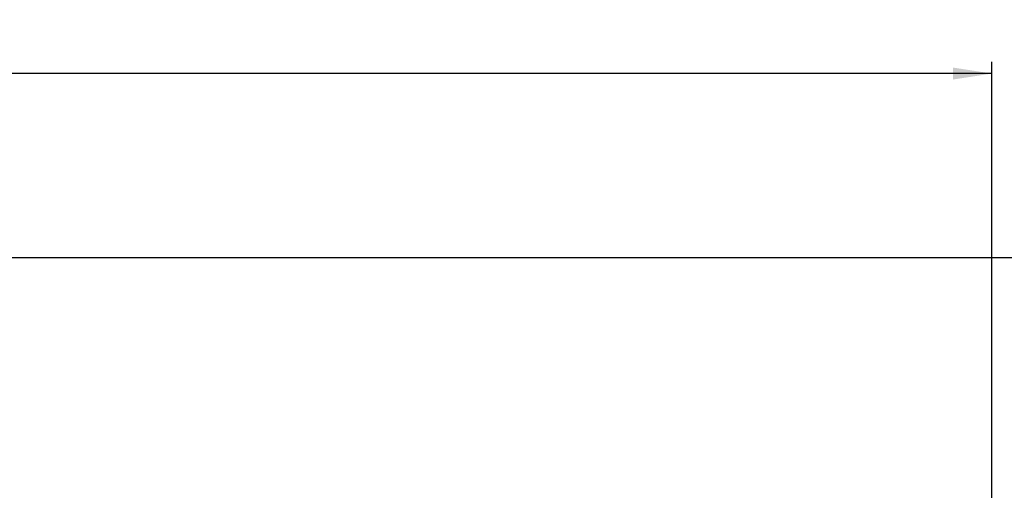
# Model space of a CAD drawing. Header units: millimetres. Extents: x 32 to 406, y 43 to 290.
# Tile 16 of 21: x 196 to 280, y 250 to 290. Entities that reach past the tile are written whole.
import ezdxf

# ---------------------------------------------------------------- set-up
doc = ezdxf.new("R2010")
doc.units = ezdxf.units.MM
doc.layers.add('FORMATO', color=179, linetype='Continuous')
doc.styles.add('SLDTEXTSTYLE0', font='TXT', dxfattribs={"width": 0.75})
doc.dimstyles.new('SLDDIMSTYLE3', dxfattribs={"dimtxt": 3.5, "dimasz": 3.302, "dimexe": 0, "dimexo": 0.0625, "dimgap": 0.875, "dimtad": 1, "dimdec": 0, "dimlfac": 0.833333, "dimrnd": 1e-09, "dimzin": 12, "dimdsep": 46, "dimtxsty": 'SLDTEXTSTYLE0', "dimsah": 1, "dimcen": 0.09, "dimadec": 0, "dimazin": 3, "dimtfac": 1, "dimtdec": 0, "dimtofl": 0, "dimtmove": 0, "dimatfit": 3, "dimfxl": 0, "dimfrac": 2, "dimtolj": 1, "dimtzin": 12, "dimarcsym": 0})

# ---------------------------------------------------------------- blocks, each defined once
blk = doc.blocks.new('_D_7')
at = {"layer": 'FORMATO'}
for p, q in [((154.269, 269.927), (299.966, 269.927)), ((298.966, 196.16), (298.966, 269.927)), ((175.653, 196.16), (299.966, 196.16))]:
    blk.add_line(p, q, dxfattribs=at)
for points in [[(298.966, 269.927), (298.458, 266.625), (299.474, 266.625)], [(298.966, 196.16), (299.474, 199.462), (298.458, 199.462)]]:
    blk.add_solid(points, dxfattribs=at)
at = {"layer": 'FORMATO', "insert": (294.454, 227.597), "char_height": 3.5, "attachment_point": 1, "rotation": 90, "style": 'SLDTEXTSTYLE0'}
blk.add_mtext('61', dxfattribs=at)
blk = doc.blocks.new('_D_8')
at = {"layer": 'FORMATO'}
for p, q in [((48.527, 254.887), (48.527, 286.555)), ((278.922, 236.193), (278.922, 286.555)), ((278.922, 285.555), (48.527, 285.555))]:
    blk.add_line(p, q, dxfattribs=at)
for points in [[(48.527, 285.555), (51.829, 285.047), (51.829, 286.063)], [(278.922, 285.555), (275.62, 286.063), (275.62, 285.047)]]:
    blk.add_solid(points, dxfattribs=at)
at = {"layer": 'FORMATO', "insert": (148.774, 290.067), "char_height": 3.5, "attachment_point": 1, "style": 'SLDTEXTSTYLE0'}
blk.add_mtext('192', dxfattribs=at)

msp = doc.modelspace()

# ---------------------------------------------------------------- dimensions: what is measured, and where the dimension line sits
at = {"layer": 'FORMATO'}
dim = msp.add_linear_dim(base=(48.5267, 285.5553), p1=(278.9215, 235.1926), p2=(48.5267, 253.8871), dimstyle='SLDDIMSTYLE3', dxfattribs=at)
dim.commit()
dim.dimension.update_dxf_attribs({"geometry": '_D_8', "text_midpoint": (152.6529, 285.5553), "dimtype": 160})
dim = msp.add_linear_dim(base=(298.9659, 269.9268), p1=(174.6532, 196.1605), p2=(153.2691, 269.9268), angle=90, dimstyle='SLDDIMSTYLE3', dxfattribs=at)
dim.commit()
dim.dimension.update_dxf_attribs({"geometry": '_D_7', "text_midpoint": (298.9659, 230.1829), "dimtype": 160})

doc.saveas('drawing.dxf')
